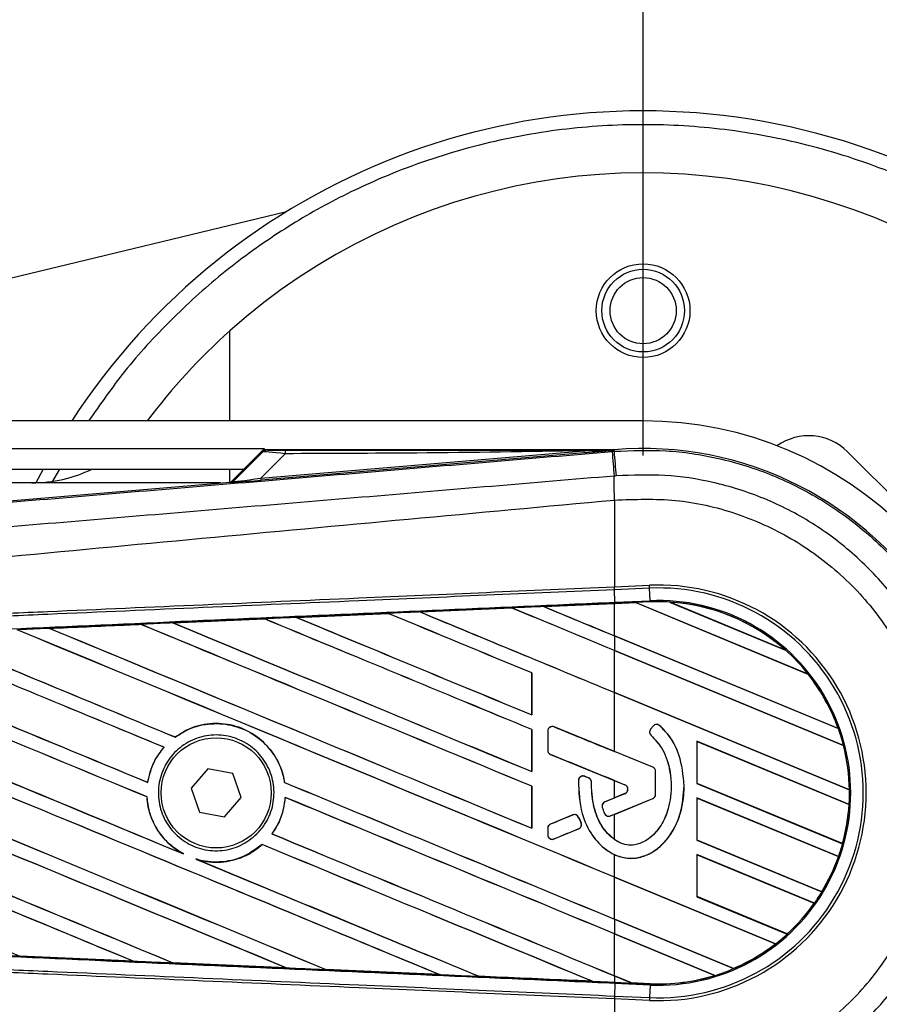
# Model space of a CAD drawing. Header units: millimetres. Extents: x 0 to 420, y 0 to 297.
# Tile 35 of 44: x 207.86 to 212.95, y 231.76 to 237.59. Entities that reach past the tile are written whole.
import ezdxf

# ---------------------------------------------------------------- set-up
doc = ezdxf.new("R2010")
doc.units = ezdxf.units.MM
doc.layers.add('QUOTE', color=174, linetype='Continuous')
doc.styles.add('SLDTEXTSTYLE3', font='TXT', dxfattribs={"width": 0.75})
doc.dimstyles.new('SLDDIMSTYLE0', dxfattribs={"dimtxt": 3, "dimasz": 3, "dimexe": 0, "dimexo": 0.0625, "dimgap": 0.75, "dimtad": 1, "dimlfac": 12.24566, "dimrnd": 1e-09, "dimzin": 12, "dimdsep": 46, "dimtxsty": 'SLDTEXTSTYLE3', "dimsah": 1, "dimcen": 0.09, "dimadec": 0, "dimazin": 3, "dimtfac": 1, "dimtdec": 3, "dimtofl": 0, "dimtmove": 0, "dimatfit": 3, "dimfxl": 0, "dimfrac": 2, "dimtolj": 1, "dimtzin": 12, "dimarcsym": 0})

# ---------------------------------------------------------------- blocks, each defined once
blk = doc.blocks.new('_D')
at = {"layer": 'QUOTE'}
for p, q in [((60.4779, 235.0098), (60.4779, 243.9319)), ((211.5519, 235.0098), (211.5519, 243.9319)), ((211.5519, 241.9319), (60.4779, 241.9319))]:
    blk.add_line(p, q, dxfattribs=at)
for points in [[(60.4779, 241.9319), (63.4779, 241.4319), (63.4779, 242.4319)], [(211.5519, 241.9319), (208.5519, 242.4319), (208.5519, 241.4319)]]:
    blk.add_solid(points, dxfattribs=at)
at = {"layer": 'QUOTE', "insert": (131.5816, 245.7992), "char_height": 3, "attachment_point": 1, "style": 'SLDTEXTSTYLE3'}
blk.add_mtext('1850', dxfattribs=at)

msp = doc.modelspace()

# ---------------------------------------------------------------- linework, layer by layer
at = {"color": 7, "linetype": 'Continuous', "lineweight": 25}
for p, q in [((207.79815, 236.06129), (209.43735, 236.45483)), ((209.10203, 235.21462), (209.10203, 235.74877)), ((211.55188, 235.21462), (60.47795, 235.21462)), ((62.72364, 235.05129), (209.30619, 235.05129)), ((209.30619, 235.05129), (209.10693, 234.85203)), ((209.3037, 235.04113), (209.12164, 234.85907)), ((209.12293, 234.85629), (209.2952, 235.02966)), ((209.2859, 234.87554), (211.20229, 235.03712)), ((211.37999, 235.04372), (209.30995, 235.04372)), ((211.20333, 235.02473), (211.20229, 235.03712)), ((211.36792, 235.03309), (211.38118, 235.03421)), ((211.37999, 235.04369), (211.37604, 235.03938)), ((211.37608, 235.0398), (211.37604, 235.03938)), ((211.37608, 235.0398), (211.37999, 235.04372)), ((211.37999, 235.04369), (211.38038, 235.04372)), ((211.37999, 235.04369), (211.37999, 235.04372)), ((211.38118, 235.03421), (211.38038, 235.04372)), ((213.5729, 234.22237), (212.76449, 235.03078)), ((209.42947, 235.02002), (209.2859, 234.87554)), ((211.20333, 235.02473), (209.28694, 234.86315)), ((62.84613, 234.9288), (209.1837, 234.9288)), ((207.99421, 234.9288), (207.95136, 234.84714)), ((208.0919, 234.9288), (208.04421, 234.84714)), ((209.10203, 234.85161), (209.10203, 234.9288)), ((204.26253, 234.44355), (209.10638, 234.85198)), ((209.10767, 234.8492), (209.10638, 234.85198)), ((209.12164, 234.85907), (209.12293, 234.85629)), ((209.28694, 234.86315), (209.2859, 234.87554)), ((209.049, 234.84714), (196.44449, 234.84714)), ((211.38131, 234.7455), (211.38142, 234.74551)), ((211.38131, 234.7455), (211.38131, 234.23136)), ((211.38131, 234.23136), (211.38087, 234.23134)), ((211.38131, 234.23136), (211.58875, 234.24042)), ((211.38206, 234.21403), (211.38131, 234.23136)), ((211.38206, 234.21403), (211.38162, 234.21401)), ((211.38487, 234.13969), (211.38162, 234.21401)), ((211.58951, 234.22309), (211.38206, 234.21403)), ((211.58951, 234.22309), (211.58875, 234.24042)), ((211.59275, 234.14877), (211.58951, 234.22309)), ((210.22915, 234.08194), (210.77342, 234.10581)), ((210.77345, 234.10579), (210.22924, 234.08191)), ((210.77342, 234.10581), (210.77345, 234.10579)), ((210.77345, 234.10579), (210.77415, 234.10512)), ((210.96225, 234.11408), (211.38131, 234.1324)), ((210.96231, 234.11406), (210.96225, 234.11408)), ((210.96467, 234.11347), (210.96231, 234.11406)), ((211.50767, 234.1372), (211.38131, 234.13168)), ((211.38131, 234.1324), (211.38518, 234.13257)), ((211.38131, 233.94088), (211.38131, 234.13168)), ((211.38487, 234.13969), (211.59275, 234.14877)), ((211.38518, 234.13257), (211.50694, 234.13788)), ((211.50697, 234.13787), (211.38518, 234.13255)), ((211.38518, 234.13255), (211.38518, 234.13257)), ((211.59306, 234.14164), (211.50694, 234.13788)), ((212.52983, 233.71419), (211.50694, 234.13788)), ((211.50697, 234.13787), (211.50767, 234.1372)), ((211.50767, 234.1372), (212.52892, 233.71418)), ((211.59306, 234.14164), (211.59275, 234.14877)), ((211.70863, 234.14079), (212.39548, 233.85629)), ((211.7087, 234.14077), (211.70863, 234.14079)), ((211.71175, 234.13988), (211.7087, 234.14077)), ((212.39262, 233.85786), (211.71175, 234.13988)), ((208.76425, 234.01733), (209.30672, 234.04131)), ((209.30672, 234.04131), (209.30682, 234.04126)), ((209.30682, 234.04126), (209.30751, 234.0406)), ((209.49649, 234.04968), (210.04001, 234.07362)), ((209.49662, 234.04964), (209.49649, 234.04968)), ((209.49895, 234.04905), (209.49662, 234.04964)), ((210.04001, 234.07362), (210.04007, 234.07359)), ((210.04007, 234.07359), (210.04077, 234.07292)), ((210.22924, 234.08191), (210.22915, 234.08194)), ((210.23158, 234.08131), (210.22924, 234.08191)), ((208.03277, 233.98475), (208.03241, 233.98488)), ((208.57371, 234.00879), (208.03277, 233.98475)), ((208.03503, 233.98418), (208.03277, 233.98475)), ((208.57353, 234.00888), (208.57371, 234.00879)), ((208.57371, 234.00879), (208.57439, 234.00814)), ((208.76447, 234.01725), (208.76425, 234.01733)), ((208.76677, 234.01667), (208.76447, 234.01725)), ((212.70858, 233.3911), (211.38131, 233.94088)), ((211.38131, 233.94049), (212.70964, 233.39028)), ((211.38131, 233.94049), (211.38131, 233.85404)), ((212.73992, 233.29129), (211.38131, 233.85404)), ((211.38131, 233.85366), (212.73919, 233.2912)), ((211.38131, 233.60499), (211.38131, 233.85366)), ((212.39541, 233.85632), (212.39262, 233.85786)), ((212.39548, 233.85629), (212.39541, 233.85632)), ((210.89202, 233.72081), (210.89134, 233.72073)), ((210.89134, 233.72073), (210.89134, 233.47206)), ((210.89202, 233.47141), (210.89202, 233.72081)), ((212.52892, 233.71418), (212.52981, 233.71419)), ((212.52981, 233.71419), (212.52983, 233.71419)), ((212.77459, 233.02788), (211.38131, 233.60499)), ((211.38131, 233.25487), (211.38131, 233.60461)), ((211.38131, 233.60461), (212.77532, 233.02719)), ((210.89134, 233.47206), (210.89202, 233.47141)), ((211.02347, 233.40059), (211.02361, 233.40093)), ((211.60911, 233.16148), (211.02347, 233.40059)), ((211.61106, 233.40556), (211.59621, 233.38777)), ((211.61133, 233.40533), (211.59649, 233.38754)), ((211.61133, 233.40533), (211.61106, 233.40556)), ((211.64963, 233.40834), (211.64986, 233.40861)), ((208.77702, 233.34027), (208.77659, 233.34084)), ((210.89202, 233.38493), (210.89134, 233.38485)), ((210.89134, 233.38485), (210.89134, 233.13618)), ((210.89202, 233.13553), (210.89202, 233.38493)), ((210.98647, 233.37573), (210.98611, 233.37573)), ((210.98611, 233.37573), (210.98611, 233.26215)), ((210.98647, 233.37573), (210.98647, 233.26215)), ((211.59649, 233.38754), (211.59621, 233.38777)), ((211.59948, 233.35009), (211.59925, 233.34982)), ((212.70961, 233.39029), (212.70858, 233.3911)), ((212.70964, 233.39028), (212.70961, 233.39029)), ((208.7105, 233.28005), (208.71144, 233.28005)), ((212.7734, 232.94154), (211.87056, 233.3155)), ((211.87056, 233.3155), (211.87056, 233.06607)), ((211.87128, 233.31482), (211.87056, 233.3155)), ((211.87128, 233.31482), (212.77267, 232.94145)), ((211.87128, 233.06616), (211.87128, 233.31482)), ((212.73919, 233.2912), (212.7399, 233.29129)), ((212.7399, 233.29129), (212.73992, 233.29129)), ((210.98647, 233.26215), (210.98611, 233.26215)), ((211.00317, 233.23729), (211.00303, 233.23695)), ((211.00317, 233.23729), (211.44415, 233.05725)), ((211.60924, 233.16181), (211.38131, 233.25487)), ((211.60911, 233.16148), (211.60924, 233.16181)), ((208.97056, 233.15217), (208.87214, 233.03782)), ((209.1188, 233.1241), (208.97056, 233.15217)), ((209.16861, 232.98169), (209.1188, 233.1241)), ((210.89134, 233.13618), (210.89202, 233.13553)), ((211.20576, 233.1075), (211.2059, 233.10783)), ((211.229, 233.09777), (211.20576, 233.1075)), ((211.2059, 233.10783), (211.22914, 233.0981)), ((211.62581, 233.00054), (211.62581, 233.13663)), ((211.62581, 233.13663), (211.62616, 233.13663)), ((211.62616, 233.00054), (211.62616, 233.13663)), ((208.61453, 233.07175), (208.61391, 233.0724)), ((209.4265, 233.07143), (209.42579, 233.07134)), ((210.89202, 233.04905), (210.89134, 233.04896)), ((210.89134, 233.04896), (210.89134, 232.8003)), ((210.89202, 232.79965), (210.89202, 233.04905)), ((211.16859, 233.08429), (211.16824, 233.08431)), ((211.229, 233.09777), (211.22914, 233.0981)), ((211.24548, 233.07302), (211.24584, 233.07302)), ((211.38131, 233.08252), (211.44402, 233.05692)), ((211.38131, 232.97962), (211.38131, 233.08252)), ((211.44415, 233.05725), (211.44402, 233.05692)), ((211.79501, 233.05225), (211.79536, 233.05225)), ((211.87056, 233.06607), (211.87128, 233.06616)), ((211.87056, 233.06607), (212.73458, 232.70818)), ((212.734, 232.70881), (211.87128, 233.06616)), ((208.6098, 232.98584), (208.61051, 232.98594)), ((208.87214, 233.03782), (208.92195, 232.89541)), ((211.44415, 233.00489), (211.32533, 232.95638)), ((211.44402, 233.00522), (211.38131, 232.97962)), ((211.44415, 233.00489), (211.44402, 233.00522)), ((211.62581, 233.00054), (211.62616, 233.00054)), ((212.7753, 233.0272), (212.77459, 233.02788)), ((212.77532, 233.02719), (212.7753, 233.0272)), ((209.07018, 232.86734), (209.16861, 232.98169)), ((209.42956, 232.98282), (209.43023, 232.98216)), ((211.32533, 232.95638), (211.3252, 232.95671)), ((211.35766, 232.87302), (211.60911, 232.97568)), ((211.38131, 232.88229), (211.60924, 232.97535)), ((211.60911, 232.97568), (211.60924, 232.97535)), ((212.71052, 232.6317), (211.87056, 232.97962)), ((211.87056, 232.97962), (211.87056, 232.73019)), ((211.87128, 232.97894), (211.87056, 232.97962)), ((211.87128, 232.97894), (212.70973, 232.63164)), ((211.87128, 232.73028), (211.87128, 232.97894)), ((212.77267, 232.94145), (212.77338, 232.94154)), ((212.77338, 232.94154), (212.7734, 232.94154)), ((208.92195, 232.89541), (209.07018, 232.86734)), ((211.13462, 232.87852), (211.00317, 232.82485)), ((211.13462, 232.87852), (211.13448, 232.87885)), ((211.3098, 232.92371), (211.30946, 232.9236)), ((211.32269, 232.88765), (211.32236, 232.88752)), ((211.35766, 232.87302), (211.3578, 232.87269)), ((211.38131, 232.88229), (211.3578, 232.87269)), ((211.38131, 232.73327), (211.38131, 232.88229)), ((211.00317, 232.82485), (211.00303, 232.82519)), ((211.16944, 232.86426), (211.16977, 232.8644)), ((211.18353, 232.83145), (211.16944, 232.86426)), ((211.16977, 232.8644), (211.18386, 232.83159)), ((211.18353, 232.83145), (211.18386, 232.83159)), ((209.35153, 232.76663), (209.35063, 232.76661)), ((210.89134, 232.8003), (210.89202, 232.79965)), ((210.98647, 232.79999), (210.98611, 232.79999)), ((210.98611, 232.79999), (210.98611, 232.76143)), ((210.98647, 232.76143), (210.98611, 232.76143)), ((210.98647, 232.79999), (210.98647, 232.76143)), ((211.02347, 232.73657), (211.16901, 232.79599)), ((211.16901, 232.79599), (211.16914, 232.79566)), ((209.29309, 232.70343), (209.29353, 232.70286)), ((211.02347, 232.73657), (211.02361, 232.73624)), ((211.87056, 232.73019), (211.87128, 232.73028)), ((211.87056, 232.73019), (212.61178, 232.42317)), ((212.61129, 232.42375), (211.87128, 232.73028)), ((212.73456, 232.7082), (212.734, 232.70881)), ((212.73458, 232.70818), (212.73456, 232.7082)), ((208.82675, 232.64789), (208.81787, 232.65196)), ((211.38131, 232.51052), (211.38131, 232.64414)), ((212.56722, 232.35517), (211.87056, 232.64374)), ((211.87056, 232.64374), (211.87056, 232.39431)), ((211.87128, 232.64306), (211.87056, 232.64374)), ((211.87128, 232.64306), (212.56633, 232.35516)), ((211.87128, 232.3944), (211.87128, 232.64306)), ((208.90989, 232.61381), (208.90074, 232.61722)), ((212.70973, 232.63164), (212.7105, 232.6317)), ((212.7105, 232.6317), (212.71052, 232.6317)), ((212.33703, 232.11464), (211.38131, 232.51052)), ((211.38131, 232.51013), (212.33594, 232.11471)), ((211.38131, 232.26147), (211.38131, 232.51013)), ((212.61176, 232.42318), (212.61129, 232.42375)), ((212.61178, 232.42317), (212.61176, 232.42318)), ((211.87056, 232.39431), (211.87128, 232.3944)), ((211.87056, 232.39431), (212.40587, 232.17258)), ((212.40542, 232.17315), (211.87128, 232.3944)), ((212.56633, 232.35516), (212.5672, 232.35518)), ((212.5672, 232.35518), (212.56722, 232.35517)), ((212.08789, 231.96879), (211.38131, 232.26147)), ((211.38131, 232.26108), (211.38131, 232.17463)), ((211.38131, 232.26108), (212.08836, 231.96821)), ((211.97782, 231.92755), (211.38131, 232.17463)), ((211.38131, 232.17425), (211.97625, 231.92782)), ((211.38131, 231.92559), (211.38131, 232.17425)), ((212.40585, 232.17259), (212.40542, 232.17315)), ((212.40587, 232.17258), (212.40585, 232.17259)), ((212.33594, 232.11471), (212.337, 232.11465)), ((212.337, 232.11465), (212.33703, 232.11464)), ((207.85554, 232.04332), (207.85637, 232.04261)), ((207.85675, 232.04243), (207.85637, 232.04261)), ((208.52745, 232.01267), (207.85675, 232.04243)), ((208.52713, 232.01278), (208.52429, 232.01359)), ((208.52713, 232.01278), (208.52745, 232.01267)), ((208.76284, 232.00301), (208.76369, 232.00229)), ((208.76387, 232.0022), (208.76369, 232.00229)), ((209.43604, 231.97249), (208.76387, 232.0022)), ((209.43587, 231.97255), (209.43299, 231.97337)), ((209.43587, 231.97255), (209.43604, 231.97249)), ((209.66988, 231.96292), (209.67074, 231.96219)), ((209.67083, 231.96214), (209.67074, 231.96219)), ((210.34384, 231.93253), (209.67083, 231.96214)), ((210.34374, 231.93257), (210.34083, 231.93339)), ((212.08834, 231.96822), (212.08789, 231.96879)), ((212.08836, 231.96821), (212.08834, 231.96822)), ((210.34374, 231.93257), (210.34384, 231.93253)), ((210.57667, 231.92304), (210.57753, 231.9223)), ((210.57758, 231.92228), (210.57753, 231.9223)), ((211.25073, 231.89283), (211.24781, 231.89366)), ((211.25073, 231.89283), (211.2508, 231.89281)), ((211.4832, 231.88338), (211.38131, 231.92559)), ((211.38131, 231.9252), (211.48411, 231.88262)), ((211.38131, 231.9252), (211.38131, 231.88711)), ((211.38131, 231.88711), (211.38518, 231.88694)), ((211.38487, 231.87981), (211.38162, 231.80549)), ((211.38518, 231.88694), (211.38487, 231.87981)), ((211.59275, 231.87074), (211.38487, 231.87981)), ((211.38518, 231.88694), (211.48411, 231.88262)), ((211.4832, 231.88338), (211.48407, 231.88264)), ((211.5931, 231.87858), (211.4832, 231.88338)), ((211.48407, 231.88264), (211.59306, 231.87788)), ((211.59306, 231.87786), (211.48411, 231.88262)), ((211.59306, 231.87786), (211.59275, 231.87074)), ((211.59306, 231.87788), (211.5931, 231.87858)), ((211.59306, 231.87788), (211.59306, 231.87786)), ((211.97625, 231.92782), (211.97779, 231.92756)), ((211.97779, 231.92756), (211.97782, 231.92755)), ((211.59275, 231.87074), (211.58951, 231.79642)), ((211.38087, 231.78817), (211.38131, 231.78815)), ((211.38206, 231.80547), (211.38131, 231.78815)), ((211.38131, 231.78815), (211.38131, 231.27401)), ((211.58875, 231.77909), (211.38131, 231.78815)), ((211.38162, 231.80549), (211.38206, 231.80547)), ((211.38206, 231.80547), (211.58951, 231.79642)), ((211.58951, 231.79642), (211.58875, 231.77909))]:
    msp.add_line(p, q, dxfattribs=at)
at = {"color": 7, "linetype": 'Continuous', "lineweight": 25, "flags": 128}
msp.add_lwpolyline([(211.37608, 235.0398), (211.27875, 235.0383), (211.20229, 235.03712)], dxfattribs=at)
at = {"color": 7, "linetype": 'Continuous', "lineweight": 25}
for centre, radius in [((211.55188, 235.86791), 0.27765), ((211.55188, 235.86791), 0.24498), ((211.55188, 235.86791), 0.19599), ((209.02037, 233.00975), 0.32665)]:
    msp.add_circle(centre, radius, dxfattribs=at)
for centre, radius, start, end in [((211.55188, 233.00975), 4.04225, 3.520613, 146.944269), ((211.55188, 233.00975), 3.67477, 4.38001, 131.810315), ((211.55188, 233.00975), 3.67477, 131.810315, 143.130102), ((211.55188, 233.00975), 2.20486, 270, 90), ((212.53352, 234.7998), 0.32665, 45, 125.156324), ((209.51656, 235.02341), 0.08716, 168.482169, 182.228814), ((290.46284, 241.58908), 79.36616, 184.7382817, 184.8437242), ((211.55188, 233.00975), 2.04118, 265.180275, 94.819725), ((1.25967, 217.20369), 210.87669, 4.8107087, 4.8503939), ((207.92851, 235.66376), 0.81662, 270, 295.841933), ((209.10561, 234.87361), 0.0245, 274.821363, 314.998361), ((187.80283, 234.60175), 23.57902, 0.349329, 0.694477), ((211.64248, 233.00975), 1.23183, 267.5, 92.5), ((211.64248, 233.00975), 1.21449, 267.5, 92.5), ((211.64248, 233.00975), 1.1401, 267.5, 92.5), ((211.64248, 233.00975), 1.13297, 86.653093, 92.5), ((211.64248, 233.00975), 1.13297, 48.346907, 86.653093), ((211.64248, 233.00975), 1.13295, 48.350563, 86.649437), ((211.64248, 233.00975), 1.13225, 48.507547, 86.492453), ((211.64248, 233.00975), 1.13297, 38.444711, 48.346907), ((211.64248, 233.00975), 1.13225, 19.682367, 38.473259), ((211.64248, 233.00975), 1.13295, 19.626296, 38.445888), ((211.64248, 233.00975), 1.13297, 19.625039, 38.444711), ((211.01332, 233.37573), 0.02685, 67.790712, 180), ((211.63195, 233.38814), 0.0272, 48.805903, 140.16689), ((211.63195, 233.38814), 0.02685, 48.805903, 140.16689), ((211.61711, 233.37034), 0.0272, 140.16689, 228.977091), ((211.61711, 233.37034), 0.02685, 140.16689, 228.977091), ((211.64248, 233.00975), 1.13297, 14.388305, 19.625039), ((211.64248, 233.00975), 1.13225, 0.91722, 14.393139), ((211.64248, 233.00975), 1.13295, 0.882524, 14.388686), ((211.64248, 233.00975), 1.13297, 0.881798, 14.388305), ((211.01332, 233.26215), 0.02685, 180, 247.790711), ((211.59896, 233.13663), 0.02685, 0, 67.790712), ((211.59896, 233.13663), 0.0272, 0, 67.790712), ((211.1954, 233.08273), 0.02685, 67.290493, 176.671349), ((211.21864, 233.073), 0.02685, 0.034995, 67.290493), ((211.43346, 233.03107), 0.02792, 292.209261, 67.790711), ((211.43346, 233.03107), 0.02827, 292.209261, 67.790711), ((211.59896, 233.00054), 0.02685, 292.209291, 0), ((211.59896, 233.00054), 0.0272, 292.209291, 0), ((211.64248, 233.00975), 1.13297, 356.548142, 0.881798), ((211.33548, 232.93153), 0.02685, 112.209261, 196.934979), ((211.64248, 233.00975), 1.13225, 344.585759, 356.541662), ((211.64248, 233.00975), 1.13295, 344.563472, 356.548182), ((211.64248, 233.00975), 1.13297, 344.563069, 356.548142), ((211.14477, 232.85366), 0.02685, 23.245837, 112.209268), ((211.34751, 232.89787), 0.02685, 202.378703, 292.209291), ((211.01332, 232.79999), 0.02685, 112.209268, 180), ((211.15886, 232.82085), 0.02685, 292.209257, 23.245837), ((211.55188, 233.00975), 4.04225, 213.055731, 356.479387), ((211.01332, 232.76143), 0.02685, 180, 292.209257), ((211.55188, 233.00975), 3.67477, 228.189685, 355.61999), ((211.64248, 233.00975), 1.13297, 340.507577, 344.563069), ((211.64248, 233.00975), 1.13225, 328.831691, 340.491437), ((211.64248, 233.00975), 1.13295, 328.819155, 340.507348), ((211.64248, 233.00975), 1.13297, 328.819021, 340.507577), ((211.64248, 233.00975), 1.13297, 324.707169, 328.819021), ((211.64248, 233.00975), 1.13225, 312.363076, 324.680394), ((211.64248, 233.00975), 1.13295, 312.360129, 324.706662), ((211.64248, 233.00975), 1.13297, 312.360277, 324.707169), ((211.64248, 233.00975), 1.13297, 307.809083, 312.360277), ((211.64248, 233.00975), 1.13225, 293.165044, 307.767518), ((211.64248, 233.00975), 1.13295, 293.17491, 307.808206), ((211.64248, 233.00975), 1.13297, 293.17547, 307.809083), ((211.64248, 233.00975), 1.13297, 287.216511, 293.17547), ((211.64248, 233.00975), 1.13295, 267.5, 287.214901), ((211.64248, 233.00975), 1.13297, 267.5, 287.216511), ((211.64248, 233.00975), 1.13225, 267.5, 287.144323)]:
    msp.add_arc(centre, radius, start, end, dxfattribs=at)
for centre, major_axis, ratio, start_param, end_param in [((209.49714, 235.0012), (0.20222, -0.02805), 0.0487304, 1.918813, 3.0956999), ((209.49714, 235.04202), (0.17307, 0.0004), 0.0065928, 3.1443057, 4.3211926), ((209.10432, 234.87639), (0.01032, -0.02222), 0.9999568, 5.9325602, 6.6338104), ((209.39743, 234.87436), (0.28977, 0.02516), 0.0060141, 3.1437754, 4.3206622), ((209.39537, 234.89877), (0.27249, 0.04265), 0.0239119, 3.1183319, 4.2952188), ((211.38131, 232.90851), (70.00842, 3.05757), 0.0174384, 1.5787074, 1.5864581), ((211.38131, 233.19236), (70.04888, -29.0174), 0.0080625, 1.5741362, 1.5828143), ((211.38131, 233.19236), (70.00805, -29.00049), 0.0080625, 1.5741362, 1.5828089), ((211.38131, 234.60217), (70.04888, -29.0174), 0.0080625, 4.7097464, 4.7157288), ((211.38131, 232.90851), (70.00842, 3.05757), 0.0174384, 1.5700347, 1.575986), ((211.38131, 234.60217), (70.00805, -29.00049), 0.0080625, 4.7097775, 4.7157288), ((211.45341, 234.16005), (0.05356, -0.02218), 0.0036879, 0.0095441, 0.0354168), ((211.38131, 232.90851), (70.00842, 3.05757), 0.0174384, 1.5996611, 1.6073895), ((211.38131, 232.5206), (70.04888, -29.0174), 0.0080625, 1.5811211, 1.6037566), ((211.38131, 232.5206), (70.00805, -29.00049), 0.0080625, 1.5811349, 1.6037626), ((211.38131, 233.9304), (70.04888, -29.0174), 0.0080625, 4.6888185, 4.7087439), ((211.38131, 232.90851), (70.00842, 3.05757), 0.0174384, 1.5891842, 1.5969256), ((211.38131, 233.9304), (70.00805, -29.00049), 0.0080625, 4.688838, 4.70873), ((211.38131, 232.85648), (70.04888, -29.0174), 0.0080625, 1.5811211, 1.5932852), ((211.38131, 232.85648), (70.00805, -29.00049), 0.0080625, 1.5811349, 1.5932856), ((211.38131, 234.26629), (70.04888, -29.0174), 0.0080625, 4.6992803, 4.7157288), ((211.38131, 234.26629), (70.00805, -29.00049), 0.0080625, 4.6993054, 4.7157288), ((211.38131, 231.84884), (70.04888, -29.0174), 0.0080625, 1.5741362, 1.6247061), ((211.38131, 233.25864), (70.04888, -29.0174), 0.0080625, 4.6679028, 4.7087439), ((211.38131, 232.90851), (70.00842, 3.05757), 0.0174384, 1.6101394, 1.6178511), ((211.38131, 233.25864), (70.00805, -29.00049), 0.0080625, 4.6679124, 4.70873), ((211.38131, 232.18472), (70.04888, -29.0174), 0.0080625, 1.5811211, 1.6142297), ((211.38131, 232.18472), (70.00805, -29.00049), 0.0080625, 1.5811349, 1.6142408), ((211.38131, 233.59452), (70.04888, -29.0174), 0.0080625, 4.6783598, 4.7087439), ((211.38131, 233.59452), (70.00805, -29.00049), 0.0080625, 4.678374, 4.70873), ((211.38131, 232.58688), (70.04888, -29.0174), 0.0080625, 4.6469879, 4.676221), ((211.38131, 232.58688), (70.00805, -29.00049), 0.0080625, 4.6469916, 4.676189), ((211.38131, 231.51296), (70.04888, -29.0174), 0.0080625, 1.6122595, 1.6351872), ((211.38131, 231.51296), (70.00805, -29.00049), 0.0080625, 1.6122952, 1.635206), ((211.38131, 232.92276), (70.04888, -29.0174), 0.0080625, 4.657446, 4.6785423), ((211.38131, 232.92276), (70.00805, -29.00049), 0.0080625, 4.657452, 4.6785144), ((211.38131, 231.84884), (70.00805, -29.00049), 0.0080625, 1.5741362, 1.6247216), ((211.38131, 230.84119), (70.04888, -29.0174), 0.0080625, 1.5889473, 1.6561698), ((211.38131, 230.84119), (70.00805, -29.00049), 0.0080625, 1.5889989, 1.6561903), ((211.38131, 232.251), (70.04888, -29.0174), 0.0080625, 4.6365269, 4.6792527), ((211.38131, 232.251), (70.00805, -29.00049), 0.0080625, 4.6365302, 4.6791045), ((211.38131, 231.17707), (70.04888, -29.0174), 0.0080625, 1.6137014, 1.6456745), ((211.38131, 231.17707), (70.00805, -29.00049), 0.0080625, 1.6137346, 1.6456952), ((211.38131, 230.50531), (70.04888, -29.0174), 0.0080625, 1.6019097, 1.6666749), ((211.38131, 230.50531), (70.00805, -29.00049), 0.0080625, 1.6019696, 1.6666926), ((211.38131, 231.91512), (70.04888, -29.0174), 0.0080625, 4.6260612, 4.6913082), ((211.38131, 231.91512), (70.00805, -29.00049), 0.0080625, 4.6260664, 4.6912803), ((211.38131, 233.91517), (70.04889, -28.60185), 0.0080793, 4.7105814, 4.7156879), ((211.38131, 231.57923), (70.04888, -29.0174), 0.0080625, 4.6335933, 4.6783545), ((211.38131, 231.57923), (70.00805, -29.00049), 0.0080625, 4.6335606, 4.6783179), ((211.38131, 232.42222), (70.04889, -28.60185), 0.0080793, 1.5740952, 1.5794954), ((211.38131, 230.16943), (70.04888, -29.0174), 0.0080625, 1.6148882, 1.6550317), ((211.38131, 230.16943), (70.00805, -29.00049), 0.0080625, 1.6149572, 1.6550624), ((211.38131, 232.92276), (70.04888, -29.0174), 0.0080625, 4.6878089, 4.7157288), ((211.38131, 232.92276), (70.00805, -29.00049), 0.0080625, 4.6878027, 4.7157288), ((211.38131, 231.51296), (70.04888, -29.0174), 0.0080625, 1.5741362, 1.6020023), ((211.38131, 231.51296), (70.00805, -29.00049), 0.0080625, 1.5741362, 1.602009), ((211.38131, 233.63992), (70.04889, 28.60181), 0.0080793, 4.7082891, 4.7090901), ((211.38131, 231.24335), (70.04888, -29.0174), 0.0080625, 4.6351756, 4.6653921), ((211.38131, 233.63992), (70.04889, 28.60182), 0.0080793, 4.70369, 4.7055665), ((211.38131, 232.58688), (70.04888, -29.0174), 0.0080625, 4.6867355, 4.7157288), ((211.38131, 232.58688), (70.00805, -29.00049), 0.0080625, 4.6867314, 4.7157288), ((211.38131, 232.22199), (70.04889, 28.6018), 0.0080793, 1.5705262, 1.5726039), ((211.38131, 231.17707), (70.04888, -29.0174), 0.0080625, 1.5759992, 1.6039513), ((211.38131, 231.17707), (70.00805, -29.00049), 0.0080625, 1.576043, 1.6039624), ((211.38131, 232.251), (70.04888, -29.0174), 0.0080625, 4.6803096, 4.7042548), ((211.38131, 232.251), (70.00805, -29.00049), 0.0080625, 4.6804198, 4.7042351), ((211.38131, 233.111), (70.00842, -3.05757), 0.0174384, 4.6627672, 4.6723296), ((211.38131, 233.111), (70.00842, -3.05757), 0.0174384, 4.6757396, 4.6853172), ((211.38131, 233.111), (70.00842, -3.05757), 0.0174384, 4.6887021, 4.6982878), ((211.38131, 233.111), (70.00842, -3.05757), 0.0174384, 4.7016568, 4.7112438), ((211.55025, 231.85523), (0.06618, -0.02741), 0.0029846, 3.1508455, 3.1767181)]:
    msp.add_ellipse(centre, major_axis=major_axis, ratio=ratio, start_param=start_param, end_param=end_param, dxfattribs=at)
for points, knots in [([(215.49685, 233.26582), (215.49352, 233.34118), (215.48285, 233.58241), (215.39874, 233.98776), (215.25652, 234.43623), (215.07453, 234.83476), (214.87107, 235.18316), (214.63154, 235.51146), (214.35737, 235.81526), (214.05358, 236.08943), (213.72526, 236.32892), (213.37688, 236.53252), (212.97831, 236.71395), (212.53001, 236.85881), (212.03986, 236.95041), (211.55187, 236.98015), (211.06388, 236.95041), (210.57373, 236.8588), (210.12543, 236.71393), (209.72686, 236.53252), (209.37852, 236.32888), (209.05003, 236.08952), (208.74692, 235.81487), (208.48069, 235.5243), (208.33348, 235.3136), (208.26432, 235.21462)], [0, 0, 0, 0, 0.0229801, 0.0735546, 0.1255443, 0.1661921, 0.2068355, 0.2483482, 0.2898565, 0.3313692, 0.3728774, 0.4135252, 0.4541687, 0.5061622, 0.5567338, 0.6057823, 0.6548348, 0.7054063, 0.757396, 0.7980438, 0.8386872, 0.8801999, 0.9217081, 0.9632209, 1, 1, 1, 1]), ([(204.26891, 234.43768), (205.18747, 234.5144), (206.58678, 234.63127), (208.47233, 234.78943), (209.9198, 234.91107), (210.88529, 234.99242), (211.36792, 235.03309)], [0, 0, 0, 0, 0.38905274, 0.59267292, 0.79638077, 1, 1, 1, 1]), ([(209.32407, 235.04162), (209.31801, 235.04092), (209.30718, 235.03966), (209.29886, 235.03272), (209.2952, 235.02966)], [0, 0, 0, 0, 0.56, 1, 1, 1, 1]), ([(209.2952, 235.02966), (209.29581, 235.03083), (209.2969, 235.03291), (209.30162, 235.03862), (209.3037, 235.04113)], [0, 0, 0, 0, 0.5593923, 1, 1, 1, 1]), ([(209.30995, 235.04372), (209.30922, 235.04366), (209.30749, 235.04353), (209.30532, 235.04256), (209.30414, 235.04151), (209.3037, 235.04113)], [0, 0, 0, 0, 0.31939567, 0.74819126, 1, 1, 1, 1]), ([(209.30995, 235.04372), (209.31406, 235.04333), (209.32138, 235.04263), (209.32325, 235.04193), (209.32407, 235.04162)], [0, 0, 0, 0, 0.560586, 1, 1, 1, 1]), ([(211.20229, 235.03712), (210.87132, 235.03199), (210.28033, 235.02283), (209.68944, 235.02088), (209.42947, 235.02002)], [0, 0, 0, 0, 0.5600252, 1, 1, 1, 1]), ([(209.43116, 235.04082), (209.79433, 235.04065), (210.44288, 235.04034), (211.09092, 235.03997), (211.37608, 235.0398)], [0, 0, 0, 0, 0.55997278, 1, 1, 1, 1]), ([(211.37604, 235.03938), (211.37493, 235.03929), (211.3721, 235.03904), (211.36661, 235.03857), (211.35833, 235.03786), (211.34599, 235.0368), (211.32759, 235.03524), (211.30015, 235.03291), (211.25778, 235.02933), (211.22408, 235.02648), (211.20333, 235.02473)], [0, 0, 0, 0, 0.0199034, 0.0510155, 0.0969562, 0.1650388, 0.266176, 0.4166536, 0.6407761, 1, 1, 1, 1]), ([(211.38118, 235.03421), (211.48342, 235.03834), (211.69031, 235.04671), (212.00763, 234.99797), (212.32648, 234.89855), (212.63123, 234.74231), (212.90798, 234.53553), (213.14383, 234.28742), (213.33674, 234.00064), (213.47634, 233.68846), (213.5665, 233.3541), (213.57779, 233.12566), (213.58352, 233.00981)], [0, 0, 0, 0, 0.0912304, 0.1846225, 0.285093, 0.3884772, 0.4889466, 0.5923296, 0.6927987, 0.7961814, 0.8966347, 1, 1, 1, 1]), ([(211.38012, 234.88754), (211.38012, 234.88754), (210.89638, 234.84701), (209.92879, 234.76514), (208.47799, 234.64336), (206.58921, 234.48488), (205.18768, 234.36784), (204.26812, 234.29104)], [0, 0, 0, 0, 0.0000007, 0.2037107, 0.4074721, 0.6112331, 1, 1, 1, 1]), ([(211.39348, 234.88867), (211.38904, 234.88799), (211.38459, 234.88732), (211.38013, 234.88754), (211.38012, 234.88754)], [0, 0, 0, 0, 0.9996347, 1, 1, 1, 1]), ([(213.43749, 233.00975), (213.43222, 233.11575), (213.42166, 233.32773), (213.33915, 233.63686), (213.20888, 233.92785), (213.03144, 234.19331), (212.81142, 234.42451), (212.55632, 234.61634), (212.27208, 234.76184), (211.97747, 234.85462), (211.68149, 234.89999), (211.48948, 234.89244), (211.39348, 234.88867)], [0, 0, 0, 0, 0.1019155, 0.2038336, 0.305753, 0.4076712, 0.509602, 0.6115312, 0.7134615, 0.8153929, 0.9076964, 1, 1, 1, 1]), ([(204.26873, 234.04719), (204.29616, 234.05159), (204.46546, 234.07877), (205.20826, 234.15439), (206.73443, 234.31198), (208.93634, 234.51936), (210.56599, 234.67009), (211.38131, 234.7455)], [0, 0, 0, 0, 0.0117013, 0.0722088, 0.3141935, 0.6568871, 1, 1, 1, 1]), ([(211.38142, 234.74551), (211.50266, 234.74984), (211.74551, 234.75851), (212.10323, 234.67738), (212.43575, 234.52675), (212.73143, 234.31197), (212.97496, 234.03894), (213.15666, 233.7222), (213.27407, 233.37405), (213.28833, 233.13109), (213.29545, 233.00975)], [0, 0, 0, 0, 0.1248804, 0.2501396, 0.3746494, 0.4998125, 0.6247642, 0.7495577, 0.8749238, 1, 1, 1, 1]), ([(204.27131, 233.92132), (204.52359, 233.93232), (205.08194, 233.95667), (205.94781, 233.99443), (206.86869, 234.03458), (207.56009, 234.06473), (208.25153, 234.09488), (208.94296, 234.12503), (210.06286, 234.17387), (210.87564, 234.20931), (211.38087, 234.23134)], [0, 0, 0, 0, 0.1067875, 0.2363437, 0.3660006, 0.49568, 0.5280684, 0.6576246, 0.7871807, 1, 1, 1, 1]), ([(211.38162, 234.21401), (210.87645, 234.19198), (210.06375, 234.15653), (208.94396, 234.10769), (208.25261, 234.07754), (207.56124, 234.04739), (206.86991, 234.01723), (205.94912, 233.97707), (205.08334, 233.93931), (204.52505, 233.91496), (204.27279, 233.90396)], [0, 0, 0, 0, 0.2128192, 0.3423754, 0.4719315, 0.5043199, 0.6339993, 0.7636563, 0.8932125, 1, 1, 1, 1]), ([(204.36516, 233.82698), (204.62943, 233.83897), (205.25339, 233.86729), (206.05848, 233.90359), (206.95984, 233.94406), (207.86195, 233.98437), (208.94535, 234.03249), (210.02938, 234.08034), (210.84266, 234.11601), (211.2945, 234.13575), (211.38487, 234.13969)], [0, 0, 0, 0, 0.11330093, 0.26751, 0.34461273, 0.49882179, 0.65303083, 0.80723985, 0.96144886, 1, 1, 1, 1]), ([(210.96225, 234.11408), (210.95004, 234.11355), (210.88709, 234.11079), (210.82415, 234.10804), (210.77342, 234.10581)], [0, 0, 0, 0, 0.1939728, 1, 1, 1, 1]), ([(211.38518, 234.13255), (211.29483, 234.1286), (211.15388, 234.12245), (211.01292, 234.11628), (210.96231, 234.11406)], [0, 0, 0, 0, 0.6409226, 1, 1, 1, 1]), ([(211.38518, 234.13257), (211.38517, 234.13269), (211.38516, 234.13296), (211.3851, 234.13436), (211.385, 234.13656), (211.38491, 234.13865), (211.38487, 234.13969)], [0, 0, 0, 0, 0.2238785, 0.4825856, 0.7412928, 1, 1, 1, 1]), ([(209.30682, 234.04126), (209.18666, 234.03595), (209.00586, 234.02795), (208.8251, 234.01994), (208.76447, 234.01725)], [0, 0, 0, 0, 0.6645692, 1, 1, 1, 1]), ([(209.49649, 234.04968), (209.48428, 234.04915), (209.42102, 234.04636), (209.35776, 234.04356), (209.30672, 234.04131)], [0, 0, 0, 0, 0.1930537, 1, 1, 1, 1]), ([(210.04007, 234.07359), (210.03674, 234.07344), (209.85558, 234.06547), (209.67444, 234.05748), (209.49662, 234.04964)], [0, 0, 0, 0, 0.0183639, 1, 1, 1, 1]), ([(210.22915, 234.08194), (210.21694, 234.0814), (210.15389, 234.07863), (210.09085, 234.07586), (210.04001, 234.07362)], [0, 0, 0, 0, 0.1936854, 1, 1, 1, 1]), ([(208.03241, 233.98488), (208.0202, 233.98434), (207.9562, 233.98149), (207.89221, 233.97865), (207.84043, 233.97635)], [0, 0, 0, 0, 0.1907829, 1, 1, 1, 1]), ([(208.03241, 233.98488), (208.17992, 233.99143), (208.36027, 233.99943), (208.54067, 234.00743), (208.57353, 234.00888)], [0, 0, 0, 0, 0.8178524, 1, 1, 1, 1]), ([(208.76425, 234.01733), (208.75204, 234.01679), (208.68846, 234.01397), (208.62489, 234.01116), (208.57353, 234.00888)], [0, 0, 0, 0, 0.1920833, 1, 1, 1, 1]), ([(209.4265, 233.07143), (209.4247, 233.08165), (209.41492, 233.13715), (209.374, 233.23358), (209.28033, 233.33804), (209.15684, 233.40577), (209.0185, 233.42821), (208.88464, 233.4069), (208.81084, 233.36178), (208.77659, 233.34084)], [0, 0, 0, 0, 0.037003, 0.2010348, 0.3650919, 0.5292097, 0.6934103, 0.8576873, 1, 1, 1, 1]), ([(208.77702, 233.34027), (208.80776, 233.35939), (208.87772, 233.40292), (209.00679, 233.4273), (209.14555, 233.40873), (209.27078, 233.34451), (209.36713, 233.24272), (209.41236, 233.14415), (209.42324, 233.08515), (209.42579, 233.07134)], [0, 0, 0, 0, 0.1286936, 0.2929509, 0.4572451, 0.621517, 0.7857166, 0.9498324, 1, 1, 1, 1]), ([(211.02361, 233.40093), (211.02071, 233.40179), (211.01487, 233.40354), (211.00561, 233.40234), (210.99723, 233.39834), (210.9907, 233.39173), (210.98677, 233.38382), (210.98631, 233.37825), (210.98611, 233.37573)], [0, 0, 0, 0, 0.1692483, 0.3414713, 0.5136948, 0.6859172, 0.858137, 1, 1, 1, 1]), ([(211.79501, 233.05225), (211.78905, 233.11393), (211.77852, 233.22304), (211.71549, 233.34313), (211.66572, 233.3924), (211.64963, 233.40834)], [0, 0, 0, 0, 0.4680217, 0.8279478, 1, 1, 1, 1]), ([(211.79536, 233.05225), (211.78941, 233.11397), (211.77887, 233.22316), (211.71578, 233.34335), (211.66597, 233.39266), (211.64986, 233.40861)], [0, 0, 0, 0, 0.4679981, 0.8279401, 1, 1, 1, 1]), ([(209.26187, 232.766), (209.23179, 232.74155), (209.17162, 232.69266), (209.05705, 232.66246), (208.94031, 232.66945), (208.83208, 232.71537), (208.74525, 232.79437), (208.68947, 232.89769), (208.67105, 233.0136), (208.69201, 233.12903), (208.74996, 233.23101), (208.8384, 233.30809), (208.9474, 233.35158), (209.0647, 233.35653), (209.17705, 233.32235), (209.27174, 233.25289), (209.33804, 233.15604), (209.36863, 233.04261), (209.35962, 232.92594), (209.31951, 232.83068), (209.27789, 232.78397), (209.26187, 232.766)], [0, 0, 0, 0, 0.0537008, 0.107401, 0.161118, 0.214849, 0.268575, 0.3222758, 0.3759418, 0.429583, 0.4832243, 0.5368906, 0.5905915, 0.6443177, 0.6980486, 0.7517655, 0.8054595, 0.8591318, 0.9127903, 0.9664454, 1, 1, 1, 1]), ([(211.59948, 233.35009), (211.62124, 233.32666), (211.67304, 233.27086), (211.71725, 233.1429), (211.72274, 232.99502), (211.68788, 232.86104), (211.62872, 232.771), (211.56572, 232.72101), (211.50682, 232.69924), (211.4538, 232.69893), (211.40431, 232.71637), (211.34436, 232.75771), (211.28879, 232.8351), (211.24957, 232.94759), (211.24692, 233.02899), (211.24548, 233.07302)], [0, 0, 0, 0, 0.0744353, 0.177241, 0.3086024, 0.4174643, 0.4963546, 0.5570675, 0.6030224, 0.6410452, 0.6789529, 0.7243011, 0.8099663, 0.8972232, 1, 1, 1, 1]), ([(211.59925, 233.34982), (211.62098, 233.32642), (211.67272, 233.27068), (211.71689, 233.14284), (211.72238, 232.99508), (211.68756, 232.86122), (211.62847, 232.77127), (211.56559, 232.72136), (211.50678, 232.69959), (211.45395, 232.69935), (211.41276, 232.71351), (211.3902, 232.72768), (211.38131, 232.73327)], [0, 0, 0, 0, 0.1057973, 0.2519537, 0.4387447, 0.5935245, 0.7056507, 0.7919163, 0.8571803, 0.9111569, 0.9649703, 1, 1, 1, 1]), ([(208.7105, 233.28005), (208.69657, 233.26239), (208.65411, 233.20857), (208.62483, 233.13469), (208.6154, 233.08089), (208.61391, 233.0724)], [0, 0, 0, 0, 0.2914904, 0.8881008, 1, 1, 1, 1]), ([(208.61453, 233.07175), (208.62541, 233.11667), (208.6439, 233.19297), (208.69176, 233.25467), (208.71144, 233.28005)], [0, 0, 0, 0, 0.5886716, 1, 1, 1, 1]), ([(210.98611, 233.26215), (210.98641, 233.25909), (210.987, 233.25297), (210.9917, 233.24486), (210.99745, 233.23958), (211.00162, 233.23761), (211.00303, 233.23695)], [0, 0, 0, 0, 0.2844746, 0.5694513, 0.8544304, 1, 1, 1, 1]), ([(211.2059, 233.10783), (211.20302, 233.10872), (211.1972, 233.11052), (211.18793, 233.1094), (211.17952, 233.10547), (211.17292, 233.09892), (211.16914, 233.09146), (211.1685, 233.08637), (211.16824, 233.08431)], [0, 0, 0, 0, 0.1734899, 0.3501499, 0.52681, 0.7034698, 0.8801287, 1, 1, 1, 1]), ([(211.16824, 233.08431), (211.17048, 233.0173), (211.17434, 232.90182), (211.24114, 232.76126), (211.31375, 232.6815), (211.36429, 232.65355), (211.38131, 232.64414)], [0, 0, 0, 0, 0.3858589, 0.6649336, 0.8871478, 1, 1, 1, 1]), ([(211.16859, 233.08429), (211.17087, 233.01735), (211.17478, 232.90207), (211.24129, 232.76091), (211.32138, 232.67556), (211.40377, 232.63008), (211.48348, 232.61789), (211.56009, 232.63253), (211.64051, 232.67561), (211.72047, 232.76057), (211.78309, 232.89239), (211.79091, 232.99726), (211.79501, 233.05225)], [0, 0, 0, 0, 0.1653636, 0.2847889, 0.379918, 0.4532243, 0.5152242, 0.5771012, 0.6445431, 0.7395039, 0.8633961, 1, 1, 1, 1]), ([(211.24584, 233.07302), (211.24554, 233.07608), (211.24494, 233.08219), (211.24024, 233.0903), (211.23456, 233.09552), (211.23047, 233.09747), (211.22914, 233.0981)], [0, 0, 0, 0, 0.2867523, 0.5740178, 0.8612836, 1, 1, 1, 1]), ([(211.38131, 232.73327), (211.36396, 232.74877), (211.31693, 232.79082), (211.26032, 232.89532), (211.24666, 232.99911), (211.24596, 233.06236), (211.24584, 233.07302)], [0, 0, 0, 0, 0.1837852, 0.4983769, 0.9154383, 1, 1, 1, 1]), ([(211.38131, 232.64414), (211.40711, 232.63482), (211.45765, 232.61657), (211.53849, 232.62563), (211.61394, 232.65814), (211.69171, 232.72364), (211.7632, 232.83765), (211.79285, 232.95779), (211.79488, 233.034), (211.79536, 233.05225)], [0, 0, 0, 0, 0.1181192, 0.2313231, 0.3438681, 0.4724961, 0.6678894, 0.9204553, 1, 1, 1, 1]), ([(208.6098, 232.98584), (208.61048, 232.97724), (208.61473, 232.9228), (208.6449, 232.82482), (208.71996, 232.71767), (208.7881, 232.67194), (208.81787, 232.65196)], [0, 0, 0, 0, 0.06334465, 0.40073353, 0.73819073, 1, 1, 1, 1]), ([(208.82675, 232.64789), (208.8028, 232.66263), (208.73959, 232.70153), (208.6614, 232.7961), (208.61906, 232.90157), (208.61247, 232.96664), (208.61051, 232.98594)], [0, 0, 0, 0, 0.20128692, 0.53121859, 0.86098152, 1, 1, 1, 1]), ([(213.58352, 233.00981), (213.5781, 232.89721), (213.5671, 232.66876), (213.47852, 232.33721), (213.33837, 232.02181), (213.1479, 231.73717), (212.91048, 231.48622), (212.63675, 231.28065), (212.32958, 231.12224), (212.01317, 231.02276), (211.69279, 230.97299), (211.48586, 230.98116), (211.38118, 230.9853)], [0, 0, 0, 0, 0.100465, 0.2038434, 0.3043094, 0.4076889, 0.5081552, 0.611535, 0.7120023, 0.8153833, 0.9066108, 1, 1, 1, 1]), ([(211.38142, 231.274), (211.50266, 231.26967), (211.74551, 231.261), (212.10323, 231.34212), (212.43575, 231.49276), (212.73143, 231.70754), (212.97496, 231.98057), (213.15666, 232.2973), (213.27407, 232.64546), (213.28833, 232.88841), (213.29545, 233.00975)], [0, 0, 0, 0, 0.1248804, 0.2501396, 0.3746494, 0.4998125, 0.6247642, 0.7495577, 0.8749238, 1, 1, 1, 1]), ([(211.39348, 231.13084), (211.48948, 231.12707), (211.68149, 231.11952), (211.97747, 231.16489), (212.27208, 231.25767), (212.55632, 231.40316), (212.81142, 231.59499), (213.03144, 231.8262), (213.20888, 232.09165), (213.33915, 232.38265), (213.42166, 232.69177), (213.43222, 232.90376), (213.43749, 233.00975)], [0, 0, 0, 0, 0.0923036, 0.1846071, 0.2865385, 0.3884688, 0.490398, 0.5923288, 0.694247, 0.7961664, 0.8980845, 1, 1, 1, 1]), ([(209.42956, 232.98282), (209.42254, 232.93699), (209.41063, 232.85924), (209.3681, 232.79357), (209.35063, 232.76661)], [0, 0, 0, 0, 0.58942687, 1, 1, 1, 1]), ([(209.35153, 232.76663), (209.36535, 232.78784), (209.40433, 232.84764), (209.4255, 232.92442), (209.42974, 232.9762), (209.43023, 232.98216)], [0, 0, 0, 0, 0.3272237, 0.9225469, 1, 1, 1, 1]), ([(211.3252, 232.95671), (211.32253, 232.95531), (211.31714, 232.95248), (211.31135, 232.94513), (211.3082, 232.93643), (211.30807, 232.92893), (211.30915, 232.92479), (211.30946, 232.9236)], [0, 0, 0, 0, 0.2240403, 0.4520934, 0.6801462, 0.9081986, 1, 1, 1, 1]), ([(211.16977, 232.8644), (211.16831, 232.86704), (211.16539, 232.87238), (211.15794, 232.87803), (211.14919, 232.88102), (211.14098, 232.88104), (211.13629, 232.87946), (211.13448, 232.87885)], [0, 0, 0, 0, 0.2131585, 0.4303443, 0.6475311, 0.8647193, 1, 1, 1, 1]), ([(211.30946, 232.9236), (211.31042, 232.92053), (211.31234, 232.91438), (211.3165, 232.90229), (211.32002, 232.89341), (211.32236, 232.88752)], [0, 0, 0, 0, 0.2520744, 0.5041484, 1, 1, 1, 1]), ([(211.3098, 232.92371), (211.31076, 232.92063), (211.31268, 232.91448), (211.31684, 232.90241), (211.32036, 232.89353), (211.32269, 232.88765)], [0, 0, 0, 0, 0.25229737, 0.50459435, 1, 1, 1, 1]), ([(211.32236, 232.88752), (211.32377, 232.88485), (211.32662, 232.87947), (211.33398, 232.8737), (211.34269, 232.87059), (211.35103, 232.87044), (211.35586, 232.87205), (211.3578, 232.87269)], [0, 0, 0, 0, 0.2112772, 0.4263684, 0.6414599, 0.8565516, 1, 1, 1, 1]), ([(211.00303, 232.82519), (211.00036, 232.82378), (210.99496, 232.82095), (210.98922, 232.81361), (210.98644, 232.80626), (210.98619, 232.8016), (210.98611, 232.79999)], [0, 0, 0, 0, 0.2798496, 0.5648212, 0.8497894, 1, 1, 1, 1]), ([(211.16914, 232.79566), (211.17182, 232.79707), (211.17721, 232.7999), (211.18299, 232.80725), (211.18613, 232.81594), (211.18632, 232.82448), (211.18459, 232.82948), (211.18386, 232.83159)], [0, 0, 0, 0, 0.2084961, 0.420751, 0.6330051, 0.8452581, 1, 1, 1, 1]), ([(208.26432, 230.80489), (208.33349, 230.7059), (208.4807, 230.49519), (208.74694, 230.20462), (209.05004, 229.92998), (209.37854, 229.69061), (209.72687, 229.48698), (210.12546, 229.30556), (210.57375, 229.1607), (211.06391, 229.0691), (211.55189, 229.03935), (212.03988, 229.0691), (212.53004, 229.16071), (212.97833, 229.30557), (213.37689, 229.487), (213.72528, 229.6906), (214.05359, 229.93009), (214.35739, 230.20427), (214.63155, 230.50806), (214.87108, 230.83638), (215.07454, 231.18476), (215.25653, 231.5833), (215.39874, 232.03175), (215.48285, 232.43711), (215.49352, 232.67832), (215.49685, 232.75369)], [0, 0, 0, 0, 0.0367836, 0.0782918, 0.1198046, 0.1613128, 0.2019606, 0.242604, 0.2945976, 0.3451692, 0.3942177, 0.4432702, 0.4938417, 0.5458314, 0.5864792, 0.6271226, 0.6686353, 0.7101436, 0.7516563, 0.7931645, 0.8338123, 0.8744558, 0.9264493, 0.977018, 1, 1, 1, 1]), ([(210.98611, 232.76143), (210.98641, 232.75838), (210.98701, 232.75226), (210.99169, 232.74412), (210.9986, 232.73791), (211.0072, 232.73441), (211.01597, 232.73381), (211.02125, 232.73549), (211.02361, 232.73624)], [0, 0, 0, 0, 0.1719146, 0.3441327, 0.5163521, 0.6885744, 0.8607991, 1, 1, 1, 1]), ([(209.29309, 232.70343), (209.25578, 232.67622), (209.181, 232.62168), (209.04257, 232.59268), (208.94794, 232.60307), (208.90234, 232.61674), (208.90074, 232.61722)], [0, 0, 0, 0, 0.3283471, 0.658119, 0.9880092, 1, 1, 1, 1]), ([(208.90989, 232.61381), (208.93274, 232.60869), (209.00062, 232.59349), (209.11826, 232.60316), (209.22505, 232.64732), (209.2772, 232.68962), (209.29353, 232.70286)], [0, 0, 0, 0, 0.1712904, 0.5087548, 0.8462025, 1, 1, 1, 1]), ([(211.38487, 231.87981), (211.2945, 231.88376), (210.84266, 231.9035), (210.02938, 231.93917), (208.94535, 231.98702), (207.86195, 232.03513), (206.95984, 232.07545), (206.05848, 232.11592), (205.22347, 232.15357), (204.56969, 232.18325), (204.27556, 232.1966)], [0, 0, 0, 0, 0.0380636, 0.1903223, 0.342581, 0.4948397, 0.6470984, 0.723226, 0.8754847, 1, 1, 1, 1]), ([(204.27279, 232.11555), (204.52505, 232.10455), (205.08334, 232.0802), (205.94912, 232.04243), (206.86991, 232.00227), (207.56124, 231.97212), (208.25261, 231.94197), (208.94396, 231.91181), (210.06375, 231.86297), (210.87645, 231.82753), (211.38162, 231.80549)], [0, 0, 0, 0, 0.1067875, 0.2363437, 0.3660007, 0.4956801, 0.5280685, 0.6576247, 0.7871808, 1, 1, 1, 1]), ([(211.38087, 231.78817), (210.87564, 231.8102), (210.06286, 231.84564), (208.94296, 231.89447), (208.25153, 231.92463), (207.56009, 231.95478), (206.86869, 231.98492), (205.94781, 232.02508), (205.08194, 232.06284), (204.52359, 232.08719), (204.27131, 232.09819)], [0, 0, 0, 0, 0.2128192, 0.3423754, 0.4719316, 0.50432, 0.6339994, 0.7636564, 0.8932125, 1, 1, 1, 1]), ([(207.61809, 232.05305), (207.6303, 232.0525), (207.69134, 232.04979), (207.77089, 232.04625), (207.83824, 232.04326), (207.85675, 232.04243)], [0, 0, 0, 0, 0.15347314, 0.767366, 1, 1, 1, 1]), ([(207.85637, 232.04261), (207.85867, 232.04251), (208.08221, 232.03255), (208.30582, 232.02261), (208.52713, 232.01278)], [0, 0, 0, 0, 0.0102907, 1, 1, 1, 1]), ([(208.52745, 232.01267), (208.53966, 232.01213), (208.60072, 232.00942), (208.67952, 232.00593), (208.74612, 232.00298), (208.76387, 232.0022)], [0, 0, 0, 0, 0.1549567, 0.7747838, 1, 1, 1, 1]), ([(208.76369, 232.00229), (208.82458, 231.99959), (209.04861, 231.98966), (209.27269, 231.97976), (209.43587, 231.97255)], [0, 0, 0, 0, 0.2718129, 1, 1, 1, 1]), ([(204.26873, 231.97232), (204.29616, 231.96791), (204.46546, 231.94073), (205.20826, 231.86512), (206.73443, 231.70753), (208.93634, 231.50014), (210.56599, 231.34942), (211.38131, 231.27401)], [0, 0, 0, 0, 0.0117013, 0.0722088, 0.3141935, 0.6568871, 1, 1, 1, 1]), ([(209.43604, 231.97249), (209.44825, 231.97195), (209.50932, 231.96926), (209.58758, 231.96581), (209.65363, 231.9629), (209.67083, 231.96214)], [0, 0, 0, 0, 0.1560477, 0.7802389, 1, 1, 1, 1]), ([(209.67074, 231.96219), (209.79052, 231.95691), (210.01483, 231.94702), (210.23918, 231.93716), (210.34374, 231.93257)], [0, 0, 0, 0, 0.5339744, 1, 1, 1, 1]), ([(210.34384, 231.93253), (210.35605, 231.932), (210.4171, 231.92932), (210.49502, 231.9259), (210.56072, 231.92302), (210.57758, 231.92228)], [0, 0, 0, 0, 0.1567286, 0.7836435, 1, 1, 1, 1]), ([(210.57753, 231.9223), (210.7564, 231.91446), (210.9808, 231.90463), (211.20521, 231.89482), (211.25073, 231.89283)], [0, 0, 0, 0, 0.7971164, 1, 1, 1, 1]), ([(211.2508, 231.89281), (211.21272, 231.89447), (210.98831, 231.90428), (210.7639, 231.91411), (210.57758, 231.92228)], [0, 0, 0, 0, 0.1696977, 1, 1, 1, 1]), ([(211.2508, 231.89281), (211.26301, 231.89228), (211.30651, 231.89037), (211.35002, 231.88847), (211.38131, 231.88711)], [0, 0, 0, 0, 0.28064466, 1, 1, 1, 1])]:
    msp.add_open_spline(points, degree=3, knots=knots, dxfattribs=at)
for points in [[(211.38162, 234.21401), (211.38157, 234.21521), (211.38146, 234.21761), (211.38128, 234.22191), (211.38108, 234.22653), (211.38094, 234.22973), (211.38086, 234.23134)], [(211.38162, 231.80549), (211.38157, 231.8043), (211.38146, 231.8019), (211.38128, 231.7976), (211.38108, 231.79298), (211.38094, 231.78977), (211.38086, 231.78817)]]:
    msp.add_open_spline(points, degree=3, dxfattribs=at)

# ---------------------------------------------------------------- dimensions: what is measured, and where the dimension line sits
at = {"layer": 'QUOTE'}
dim = msp.add_linear_dim(base=(60.47795, 241.93195), p1=(211.55188, 233.00975), p2=(60.47795, 233.00975), dimstyle='SLDDIMSTYLE0', dxfattribs=at)
dim.commit()
dim.dimension.update_dxf_attribs({"geometry": '_D', "text_midpoint": (136.01491, 241.93195), "dimtype": 160})

doc.saveas('drawing.dxf')
